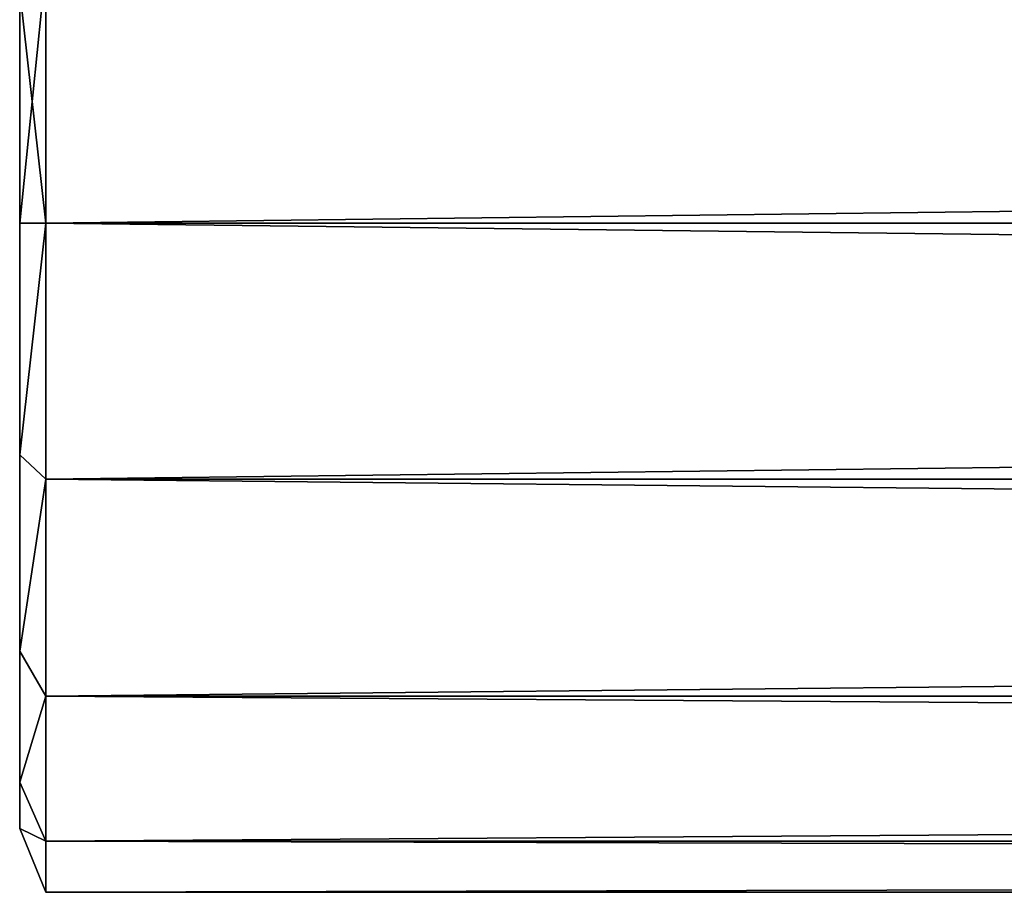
# Model space of a CAD drawing. Extents: x 0 to 48.8, y 0 to 26.9.
# Tile 176 of 256: x 4.658 to 5.393, y 0.371 to 1.023. Entities that reach past the tile are written whole.
import ezdxf

# ---------------------------------------------------------------- set-up
doc = ezdxf.new("R2010")
doc.units = 0
doc.header["$MEASUREMENT"] = 0
doc.layers.get('0').update_dxf_attribs({"linetype": 'CONTINUOUS'})
doc.layers.add('DRAWER_LOWER_HANDLE', color=251, linetype='CONTINUOUS')
doc.layers.add('DRAWER_UPPER_HANDLE', color=251, linetype='CONTINUOUS')

# ---------------------------------------------------------------- blocks, each defined once
blk = doc.blocks.new('T48IT100NP_TRADECAD_DXF')
at = {"layer": 'DRAWER_LOWER_HANDLE', "color": 0}
for p, q in [((4.6773, 0.871, 18.5984), (4.6773, 1.0624, 18.6365)), ((4.6773, 1.0624, 19.5603), (4.6773, 0.871, 19.5984)), ((4.6773, 1.0624, 19.5603), (4.6773, 0.871, 19.5984)), ((4.6773, 0.871, 18.5984), (4.6773, 1.0624, 18.6365)), ((4.6578, 0.871, 18.6461), (4.6578, 1.0441, 18.6805)), ((4.6578, 1.0441, 19.5163), (4.6578, 0.871, 19.5507)), ((4.6578, 0.871, 18.6461), (4.6578, 1.0441, 18.6805)), ((4.6578, 1.0441, 19.5163), (4.6578, 0.871, 19.5507)), ((4.6578, 0.6979, 18.6805), (4.6578, 0.871, 18.6461)), ((4.6578, 0.871, 19.5507), (4.6578, 0.6979, 19.5163)), ((4.6578, 0.871, 18.6461), (4.6773, 0.871, 18.5984)), ((4.6773, 0.871, 19.5984), (4.6578, 0.871, 19.5507)), ((4.6773, 0.871, 19.5984), (4.6578, 0.871, 19.5507)), ((4.6578, 0.871, 19.5507), (4.6578, 0.6979, 19.5163)), ((4.6578, 0.871, 18.6461), (4.6773, 0.871, 18.5984)), ((4.6578, 0.6979, 18.6805), (4.6578, 0.871, 18.6461)), ((20.3478, 0.871, 19.5984), (4.6773, 0.871, 19.5984)), ((4.6773, 0.6797, 19.5603), (4.6773, 0.871, 19.5984)), ((20.3478, 0.871, 19.5984), (4.6773, 0.871, 19.5984)), ((4.6773, 0.6797, 19.5603), (4.6773, 0.871, 19.5984)), ((4.6773, 0.6797, 18.6365), (4.6773, 0.871, 18.5984)), ((4.6773, 0.871, 18.5984), (20.3478, 0.871, 18.5984)), ((4.6773, 0.6797, 18.6365), (4.6773, 0.871, 18.5984)), ((4.6773, 0.871, 18.5984), (20.3478, 0.871, 18.5984)), ((4.6578, 0.5512, 18.7786), (4.6578, 0.6979, 18.6805)), ((4.6578, 0.6979, 19.5163), (4.6578, 0.5512, 19.4182)), ((4.6773, 0.6797, 19.5603), (4.6578, 0.6979, 19.5163)), ((4.6773, 0.6797, 19.5603), (4.6578, 0.6979, 19.5163)), ((4.6578, 0.6979, 19.5163), (4.6578, 0.5512, 19.4182)), ((4.6773, 0.6797, 18.6365), (4.6578, 0.6979, 18.6805)), ((4.6578, 0.5512, 18.7786), (4.6578, 0.6979, 18.6805)), ((4.6773, 0.6797, 18.6365), (4.6578, 0.6979, 18.6805)), ((20.3478, 0.6797, 19.5603), (4.6773, 0.6797, 19.5603)), ((4.6773, 0.6797, 19.5603), (4.6773, 0.5175, 19.452)), ((4.6773, 0.5175, 18.7449), (4.6773, 0.6797, 18.6365)), ((4.6773, 0.6797, 19.5603), (4.6773, 0.5175, 19.452)), ((20.3478, 0.6797, 19.5603), (4.6773, 0.6797, 19.5603)), ((4.6773, 0.5175, 18.7449), (4.6773, 0.6797, 18.6365)), ((20.3478, 0.6797, 18.6365), (4.6773, 0.6797, 18.6365)), ((20.3478, 0.6797, 18.6365), (4.6773, 0.6797, 18.6365)), ((4.6578, 0.4532, 18.9253), (4.6578, 0.5512, 18.7786)), ((4.6578, 0.5512, 19.4182), (4.6578, 0.4532, 19.2715)), ((4.6773, 0.5175, 19.452), (4.6578, 0.5512, 19.4182)), ((4.6773, 0.5175, 19.452), (4.6578, 0.5512, 19.4182)), ((4.6578, 0.5512, 19.4182), (4.6578, 0.4532, 19.2715)), ((4.6773, 0.5175, 18.7449), (4.6578, 0.5512, 18.7786)), ((4.6578, 0.4532, 18.9253), (4.6578, 0.5512, 18.7786)), ((4.6773, 0.5175, 18.7449), (4.6578, 0.5512, 18.7786)), ((4.6773, 0.5175, 19.452), (4.6773, 0.4091, 19.2897)), ((4.6773, 0.4091, 18.9071), (4.6773, 0.5175, 18.7449)), ((20.3478, 0.5175, 19.452), (4.6773, 0.5175, 19.452)), ((4.6773, 0.5175, 19.452), (4.6773, 0.4091, 19.2897)), ((20.3478, 0.5175, 19.452), (4.6773, 0.5175, 19.452)), ((4.6773, 0.4091, 18.9071), (4.6773, 0.5175, 18.7449)), ((20.3478, 0.5175, 18.7449), (4.6773, 0.5175, 18.7449)), ((20.3478, 0.5175, 18.7449), (4.6773, 0.5175, 18.7449)), ((4.6578, 0.4532, 19.2715), (4.6578, 0.4187, 19.0984)), ((4.6578, 0.4187, 19.0984), (4.6578, 0.4532, 18.9253)), ((4.6773, 0.4091, 19.2897), (4.6578, 0.4532, 19.2715)), ((4.6773, 0.4091, 19.2897), (4.6578, 0.4532, 19.2715)), ((4.6578, 0.4532, 19.2715), (4.6578, 0.4187, 19.0984)), ((4.6773, 0.4091, 18.9071), (4.6578, 0.4532, 18.9253)), ((4.6578, 0.4187, 19.0984), (4.6578, 0.4532, 18.9253)), ((4.6773, 0.4091, 18.9071), (4.6578, 0.4532, 18.9253)), ((4.6773, 0.371, 19.0984), (4.6578, 0.4187, 19.0984)), ((4.6773, 0.371, 19.0984), (4.6578, 0.4187, 19.0984)), ((4.6773, 0.4091, 19.2897), (4.6773, 0.371, 19.0984)), ((4.6773, 0.371, 19.0984), (4.6773, 0.4091, 18.9071)), ((20.3478, 0.4091, 19.2897), (4.6773, 0.4091, 19.2897)), ((4.6773, 0.4091, 19.2897), (4.6773, 0.371, 19.0984)), ((20.3478, 0.4091, 19.2897), (4.6773, 0.4091, 19.2897)), ((4.6773, 0.371, 19.0984), (4.6773, 0.4091, 18.9071)), ((20.3478, 0.4091, 18.9071), (4.6773, 0.4091, 18.9071)), ((20.3478, 0.4091, 18.9071), (4.6773, 0.4091, 18.9071)), ((20.3478, 0.371, 19.0984), (4.6773, 0.371, 19.0984)), ((20.3478, 0.371, 19.0984), (4.6773, 0.371, 19.0984))]:
    blk.add_line(p, q, dxfattribs=at)
at = {"layer": 'DRAWER_UPPER_HANDLE', "color": 0}
for p, q in [((4.6773, 0.871, 28.4462), (4.6773, 1.0624, 28.4842)), ((4.6773, 1.0624, 29.4081), (4.6773, 0.871, 29.4462)), ((4.6773, 1.0624, 29.4081), (4.6773, 0.871, 29.4462)), ((4.6773, 0.871, 28.4462), (4.6773, 1.0624, 28.4842)), ((4.6578, 0.871, 28.4939), (4.6578, 1.0441, 28.5283)), ((4.6578, 1.0441, 29.364), (4.6578, 0.871, 29.3985)), ((4.6578, 0.871, 28.4939), (4.6578, 1.0441, 28.5283)), ((4.6578, 1.0441, 29.364), (4.6578, 0.871, 29.3985)), ((4.6578, 0.6979, 28.5283), (4.6578, 0.871, 28.4939)), ((4.6578, 0.871, 29.3985), (4.6578, 0.6979, 29.364)), ((4.6578, 0.871, 28.4939), (4.6773, 0.871, 28.4462)), ((4.6773, 0.871, 29.4462), (4.6578, 0.871, 29.3985)), ((4.6773, 0.871, 29.4462), (4.6578, 0.871, 29.3985)), ((4.6578, 0.871, 29.3985), (4.6578, 0.6979, 29.364)), ((4.6578, 0.871, 28.4939), (4.6773, 0.871, 28.4462)), ((4.6578, 0.6979, 28.5283), (4.6578, 0.871, 28.4939)), ((20.3478, 0.871, 29.4462), (4.6773, 0.871, 29.4462)), ((4.6773, 0.6797, 29.4081), (4.6773, 0.871, 29.4462)), ((20.3478, 0.871, 29.4462), (4.6773, 0.871, 29.4462)), ((4.6773, 0.6797, 29.4081), (4.6773, 0.871, 29.4462)), ((4.6773, 0.6797, 28.4842), (4.6773, 0.871, 28.4462)), ((4.6773, 0.871, 28.4462), (20.3478, 0.871, 28.4462)), ((4.6773, 0.6797, 28.4842), (4.6773, 0.871, 28.4462)), ((4.6773, 0.871, 28.4462), (20.3478, 0.871, 28.4462)), ((4.6578, 0.5512, 28.6263), (4.6578, 0.6979, 28.5283)), ((4.6578, 0.6979, 29.364), (4.6578, 0.5512, 29.266)), ((4.6773, 0.6797, 29.4081), (4.6578, 0.6979, 29.364)), ((4.6773, 0.6797, 29.4081), (4.6578, 0.6979, 29.364)), ((4.6578, 0.6979, 29.364), (4.6578, 0.5512, 29.266)), ((4.6773, 0.6797, 28.4842), (4.6578, 0.6979, 28.5283)), ((4.6578, 0.5512, 28.6263), (4.6578, 0.6979, 28.5283)), ((4.6773, 0.6797, 28.4842), (4.6578, 0.6979, 28.5283)), ((20.3478, 0.6797, 29.4081), (4.6773, 0.6797, 29.4081)), ((4.6773, 0.6797, 29.4081), (4.6773, 0.5175, 29.2997)), ((4.6773, 0.5175, 28.5926), (4.6773, 0.6797, 28.4842)), ((4.6773, 0.6797, 29.4081), (4.6773, 0.5175, 29.2997)), ((20.3478, 0.6797, 29.4081), (4.6773, 0.6797, 29.4081)), ((4.6773, 0.5175, 28.5926), (4.6773, 0.6797, 28.4842)), ((20.3478, 0.6797, 28.4842), (4.6773, 0.6797, 28.4842)), ((20.3478, 0.6797, 28.4842), (4.6773, 0.6797, 28.4842)), ((4.6578, 0.4532, 28.7731), (4.6578, 0.5512, 28.6263)), ((4.6578, 0.5512, 29.266), (4.6578, 0.4532, 29.1192)), ((4.6773, 0.5175, 29.2997), (4.6578, 0.5512, 29.266)), ((4.6773, 0.5175, 29.2997), (4.6578, 0.5512, 29.266)), ((4.6578, 0.5512, 29.266), (4.6578, 0.4532, 29.1192)), ((4.6773, 0.5175, 28.5926), (4.6578, 0.5512, 28.6263)), ((4.6578, 0.4532, 28.7731), (4.6578, 0.5512, 28.6263)), ((4.6773, 0.5175, 28.5926), (4.6578, 0.5512, 28.6263)), ((4.6773, 0.5175, 29.2997), (4.6773, 0.4091, 29.1375)), ((4.6773, 0.4091, 28.7548), (4.6773, 0.5175, 28.5926)), ((20.3478, 0.5175, 29.2997), (4.6773, 0.5175, 29.2997)), ((4.6773, 0.5175, 29.2997), (4.6773, 0.4091, 29.1375)), ((20.3478, 0.5175, 29.2997), (4.6773, 0.5175, 29.2997)), ((4.6773, 0.4091, 28.7548), (4.6773, 0.5175, 28.5926)), ((20.3478, 0.5175, 28.5926), (4.6773, 0.5175, 28.5926)), ((20.3478, 0.5175, 28.5926), (4.6773, 0.5175, 28.5926)), ((4.6578, 0.4532, 29.1192), (4.6578, 0.4187, 28.9462)), ((4.6578, 0.4187, 28.9462), (4.6578, 0.4532, 28.7731)), ((4.6773, 0.4091, 29.1375), (4.6578, 0.4532, 29.1192)), ((4.6773, 0.4091, 29.1375), (4.6578, 0.4532, 29.1192)), ((4.6578, 0.4532, 29.1192), (4.6578, 0.4187, 28.9462)), ((4.6773, 0.4091, 28.7548), (4.6578, 0.4532, 28.7731)), ((4.6578, 0.4187, 28.9462), (4.6578, 0.4532, 28.7731)), ((4.6773, 0.4091, 28.7548), (4.6578, 0.4532, 28.7731)), ((4.6773, 0.371, 28.9462), (4.6578, 0.4187, 28.9462)), ((4.6773, 0.371, 28.9462), (4.6578, 0.4187, 28.9462)), ((4.6773, 0.4091, 29.1375), (4.6773, 0.371, 28.9462)), ((4.6773, 0.371, 28.9462), (4.6773, 0.4091, 28.7548)), ((20.3478, 0.4091, 29.1375), (4.6773, 0.4091, 29.1375)), ((4.6773, 0.4091, 29.1375), (4.6773, 0.371, 28.9462)), ((20.3478, 0.4091, 29.1375), (4.6773, 0.4091, 29.1375)), ((4.6773, 0.371, 28.9462), (4.6773, 0.4091, 28.7548)), ((20.3478, 0.4091, 28.7548), (4.6773, 0.4091, 28.7548)), ((20.3478, 0.4091, 28.7548), (4.6773, 0.4091, 28.7548)), ((20.3478, 0.371, 28.9462), (4.6773, 0.371, 28.9462)), ((20.3478, 0.371, 28.9462), (4.6773, 0.371, 28.9462))]:
    blk.add_line(p, q, dxfattribs=at)
at = {"layer": 'DRAWER_LOWER_HANDLE', "color": 251}
mesh = blk.add_polyface(dxfattribs=at)
corners = [(4.6578, 0.4532, 18.9253), (4.6578, 0.4532, 19.2715), (4.6578, 0.4187, 19.0984), (4.6578, 0.5512, 18.7786), (4.6578, 0.5512, 19.4182), (4.6578, 0.6979, 18.6805), (4.6578, 0.6979, 19.5163), (4.6578, 0.871, 18.6461), (4.6578, 0.871, 19.5507), (4.6578, 1.0441, 18.6805), (4.6578, 1.0441, 19.5163), (4.6578, 1.1908, 18.7786), (4.6578, 1.1908, 19.4182), (4.6578, 1.2889, 18.9253), (4.6578, 1.2889, 19.2715), (4.6578, 1.3233, 19.0984)]
mesh.append_faces([[corners[k] for k in face] for face in [(0, 1, 2), (14, 13, 15)]], dxfattribs={"vtx0": -1, "color": 251})
mesh.append_faces([[corners[k] for k in face] for face in [(1, 3, 4), (4, 5, 6), (6, 7, 8), (8, 9, 10), (10, 11, 12), (12, 13, 14)]], dxfattribs={"vtx0": -1, "vtx1": -1, "color": 251})
mesh.append_faces([[corners[k] for k in face] for face in [(1, 0, 3), (4, 3, 5), (6, 5, 7), (8, 7, 9), (10, 9, 11), (12, 11, 13)]], dxfattribs={"vtx0": -1, "vtx2": -1, "color": 251})
mesh = blk.add_polyface(dxfattribs=at)
corners = [(4.6773, 1.0624, 18.6365), (4.6578, 0.871, 18.6461), (4.6773, 0.871, 18.5984), (4.6578, 1.0441, 18.6805)]
mesh.append_faces([[corners[k] for k in face] for face in [(0, 1, 2), (1, 0, 3)]], dxfattribs={"vtx0": -1, "color": 251})
mesh = blk.add_polyface(dxfattribs=at)
corners = [(4.6578, 1.0441, 19.5163), (4.6773, 0.871, 19.5984), (4.6578, 0.871, 19.5507), (4.6773, 1.0624, 19.5603)]
mesh.append_faces([[corners[k] for k in face] for face in [(0, 1, 2), (1, 0, 3)]], dxfattribs={"vtx0": -1, "color": 251})
mesh = blk.add_polyface(dxfattribs=at)
corners = [(20.3478, 1.0624, 19.5603), (4.6773, 0.871, 19.5984), (4.6773, 1.0624, 19.5603), (20.3478, 0.871, 19.5984)]
mesh.append_faces([[corners[k] for k in face] for face in [(0, 1, 2), (1, 0, 3)]], dxfattribs={"vtx0": -1, "color": 251})
mesh = blk.add_polyface(dxfattribs=at)
corners = [(20.3478, 0.871, 18.5984), (4.6773, 1.0624, 18.6365), (4.6773, 0.871, 18.5984), (20.3478, 1.0624, 18.6365)]
mesh.append_faces([[corners[k] for k in face] for face in [(0, 1, 2), (1, 0, 3)]], dxfattribs={"vtx0": -1, "color": 251})
mesh = blk.add_polyface(dxfattribs=at)
corners = [(4.6578, 0.6979, 19.5163), (4.6773, 0.871, 19.5984), (4.6773, 0.6797, 19.5603), (4.6578, 0.871, 19.5507)]
mesh.append_faces([[corners[k] for k in face] for face in [(0, 1, 2), (1, 0, 3)]], dxfattribs={"vtx0": -1, "color": 251})
mesh = blk.add_polyface(dxfattribs=at)
corners = [(4.6773, 0.871, 18.5984), (4.6578, 0.6979, 18.6805), (4.6773, 0.6797, 18.6365), (4.6578, 0.871, 18.6461)]
mesh.append_faces([[corners[k] for k in face] for face in [(0, 1, 2), (1, 0, 3)]], dxfattribs={"vtx0": -1, "color": 251})
mesh = blk.add_polyface(dxfattribs=at)
corners = [(20.3478, 0.871, 19.5984), (4.6773, 0.6797, 19.5603), (4.6773, 0.871, 19.5984), (20.3478, 0.6797, 19.5603)]
mesh.append_faces([[corners[k] for k in face] for face in [(0, 1, 2), (1, 0, 3)]], dxfattribs={"vtx0": -1, "color": 251})
mesh = blk.add_polyface(dxfattribs=at)
corners = [(20.3478, 0.6797, 18.6365), (4.6773, 0.871, 18.5984), (4.6773, 0.6797, 18.6365), (20.3478, 0.871, 18.5984)]
mesh.append_faces([[corners[k] for k in face] for face in [(0, 1, 2), (1, 0, 3)]], dxfattribs={"vtx0": -1, "color": 251})
mesh = blk.add_polyface(dxfattribs=at)
corners = [(4.6578, 0.5512, 19.4182), (4.6773, 0.6797, 19.5603), (4.6773, 0.5175, 19.452), (4.6578, 0.6979, 19.5163)]
mesh.append_faces([[corners[k] for k in face] for face in [(0, 1, 2), (1, 0, 3)]], dxfattribs={"vtx0": -1, "color": 251})
mesh = blk.add_polyface(dxfattribs=at)
corners = [(4.6773, 0.6797, 18.6365), (4.6578, 0.5512, 18.7786), (4.6773, 0.5175, 18.7449), (4.6578, 0.6979, 18.6805)]
mesh.append_faces([[corners[k] for k in face] for face in [(0, 1, 2), (1, 0, 3)]], dxfattribs={"vtx0": -1, "color": 251})
mesh = blk.add_polyface(dxfattribs=at)
corners = [(20.3478, 0.6797, 19.5603), (4.6773, 0.5175, 19.452), (4.6773, 0.6797, 19.5603), (20.3478, 0.5175, 19.452)]
mesh.append_faces([[corners[k] for k in face] for face in [(0, 1, 2), (1, 0, 3)]], dxfattribs={"vtx0": -1, "color": 251})
mesh = blk.add_polyface(dxfattribs=at)
corners = [(20.3478, 0.5175, 18.7449), (4.6773, 0.6797, 18.6365), (4.6773, 0.5175, 18.7449), (20.3478, 0.6797, 18.6365)]
mesh.append_faces([[corners[k] for k in face] for face in [(0, 1, 2), (1, 0, 3)]], dxfattribs={"vtx0": -1, "color": 251})
mesh = blk.add_polyface(dxfattribs=at)
corners = [(4.6578, 0.4532, 19.2715), (4.6773, 0.5175, 19.452), (4.6773, 0.4091, 19.2897), (4.6578, 0.5512, 19.4182)]
mesh.append_faces([[corners[k] for k in face] for face in [(0, 1, 2), (1, 0, 3)]], dxfattribs={"vtx0": -1, "color": 251})
mesh = blk.add_polyface(dxfattribs=at)
corners = [(4.6773, 0.5175, 18.7449), (4.6578, 0.4532, 18.9253), (4.6773, 0.4091, 18.9071), (4.6578, 0.5512, 18.7786)]
mesh.append_faces([[corners[k] for k in face] for face in [(0, 1, 2), (1, 0, 3)]], dxfattribs={"vtx0": -1, "color": 251})
mesh = blk.add_polyface(dxfattribs=at)
corners = [(4.6773, 0.5175, 19.452), (20.3478, 0.4091, 19.2897), (4.6773, 0.4091, 19.2897), (20.3478, 0.5175, 19.452)]
mesh.append_faces([[corners[k] for k in face] for face in [(0, 1, 2), (1, 0, 3)]], dxfattribs={"vtx0": -1, "color": 251})
mesh = blk.add_polyface(dxfattribs=at)
corners = [(4.6773, 0.4091, 18.9071), (20.3478, 0.5175, 18.7449), (4.6773, 0.5175, 18.7449), (20.3478, 0.4091, 18.9071)]
mesh.append_faces([[corners[k] for k in face] for face in [(0, 1, 2), (1, 0, 3)]], dxfattribs={"vtx0": -1, "color": 251})
mesh = blk.add_polyface(dxfattribs=at)
corners = [(4.6578, 0.4187, 19.0984), (4.6773, 0.4091, 19.2897), (4.6773, 0.371, 19.0984), (4.6578, 0.4532, 19.2715)]
mesh.append_faces([[corners[k] for k in face] for face in [(0, 1, 2), (1, 0, 3)]], dxfattribs={"vtx0": -1, "color": 251})
mesh = blk.add_polyface(dxfattribs=at)
corners = [(4.6773, 0.4091, 18.9071), (4.6578, 0.4187, 19.0984), (4.6773, 0.371, 19.0984), (4.6578, 0.4532, 18.9253)]
mesh.append_faces([[corners[k] for k in face] for face in [(0, 1, 2), (1, 0, 3)]], dxfattribs={"vtx0": -1, "color": 251})
mesh = blk.add_polyface(dxfattribs=at)
corners = [(4.6773, 0.4091, 19.2897), (20.3478, 0.371, 19.0984), (4.6773, 0.371, 19.0984), (20.3478, 0.4091, 19.2897)]
mesh.append_faces([[corners[k] for k in face] for face in [(0, 1, 2), (1, 0, 3)]], dxfattribs={"vtx0": -1, "color": 251})
mesh = blk.add_polyface(dxfattribs=at)
corners = [(4.6773, 0.371, 19.0984), (20.3478, 0.4091, 18.9071), (4.6773, 0.4091, 18.9071), (20.3478, 0.371, 19.0984)]
mesh.append_faces([[corners[k] for k in face] for face in [(0, 1, 2), (1, 0, 3)]], dxfattribs={"vtx0": -1, "color": 251})
at = {"layer": 'DRAWER_UPPER_HANDLE', "color": 251}
mesh = blk.add_polyface(dxfattribs=at)
corners = [(4.6578, 0.4532, 28.7731), (4.6578, 0.4532, 29.1192), (4.6578, 0.4187, 28.9462), (4.6578, 0.5512, 28.6263), (4.6578, 0.5512, 29.266), (4.6578, 0.6979, 28.5283), (4.6578, 0.6979, 29.364), (4.6578, 0.871, 28.4939), (4.6578, 0.871, 29.3985), (4.6578, 1.0441, 28.5283), (4.6578, 1.0441, 29.364), (4.6578, 1.1908, 28.6263), (4.6578, 1.1908, 29.266), (4.6578, 1.2889, 28.7731), (4.6578, 1.2889, 29.1192), (4.6578, 1.3233, 28.9462)]
mesh.append_faces([[corners[k] for k in face] for face in [(0, 1, 2), (14, 13, 15)]], dxfattribs={"vtx0": -1, "color": 251})
mesh.append_faces([[corners[k] for k in face] for face in [(1, 3, 4), (4, 5, 6), (6, 7, 8), (8, 9, 10), (10, 11, 12), (12, 13, 14)]], dxfattribs={"vtx0": -1, "vtx1": -1, "color": 251})
mesh.append_faces([[corners[k] for k in face] for face in [(1, 0, 3), (4, 3, 5), (6, 5, 7), (8, 7, 9), (10, 9, 11), (12, 11, 13)]], dxfattribs={"vtx0": -1, "vtx2": -1, "color": 251})
mesh = blk.add_polyface(dxfattribs=at)
corners = [(4.6773, 1.0624, 28.4842), (4.6578, 0.871, 28.4939), (4.6773, 0.871, 28.4462), (4.6578, 1.0441, 28.5283)]
mesh.append_faces([[corners[k] for k in face] for face in [(0, 1, 2), (1, 0, 3)]], dxfattribs={"vtx0": -1, "color": 251})
mesh = blk.add_polyface(dxfattribs=at)
corners = [(4.6578, 1.0441, 29.364), (4.6773, 0.871, 29.4462), (4.6578, 0.871, 29.3985), (4.6773, 1.0624, 29.4081)]
mesh.append_faces([[corners[k] for k in face] for face in [(0, 1, 2), (1, 0, 3)]], dxfattribs={"vtx0": -1, "color": 251})
mesh = blk.add_polyface(dxfattribs=at)
corners = [(20.3478, 1.0624, 29.4081), (4.6773, 0.871, 29.4462), (4.6773, 1.0624, 29.4081), (20.3478, 0.871, 29.4462)]
mesh.append_faces([[corners[k] for k in face] for face in [(0, 1, 2), (1, 0, 3)]], dxfattribs={"vtx0": -1, "color": 251})
mesh = blk.add_polyface(dxfattribs=at)
corners = [(20.3478, 0.871, 28.4462), (4.6773, 1.0624, 28.4842), (4.6773, 0.871, 28.4462), (20.3478, 1.0624, 28.4842)]
mesh.append_faces([[corners[k] for k in face] for face in [(0, 1, 2), (1, 0, 3)]], dxfattribs={"vtx0": -1, "color": 251})
mesh = blk.add_polyface(dxfattribs=at)
corners = [(4.6578, 0.6979, 29.364), (4.6773, 0.871, 29.4462), (4.6773, 0.6797, 29.4081), (4.6578, 0.871, 29.3985)]
mesh.append_faces([[corners[k] for k in face] for face in [(0, 1, 2), (1, 0, 3)]], dxfattribs={"vtx0": -1, "color": 251})
mesh = blk.add_polyface(dxfattribs=at)
corners = [(4.6773, 0.871, 28.4462), (4.6578, 0.6979, 28.5283), (4.6773, 0.6797, 28.4842), (4.6578, 0.871, 28.4939)]
mesh.append_faces([[corners[k] for k in face] for face in [(0, 1, 2), (1, 0, 3)]], dxfattribs={"vtx0": -1, "color": 251})
mesh = blk.add_polyface(dxfattribs=at)
corners = [(20.3478, 0.871, 29.4462), (4.6773, 0.6797, 29.4081), (4.6773, 0.871, 29.4462), (20.3478, 0.6797, 29.4081)]
mesh.append_faces([[corners[k] for k in face] for face in [(0, 1, 2), (1, 0, 3)]], dxfattribs={"vtx0": -1, "color": 251})
mesh = blk.add_polyface(dxfattribs=at)
corners = [(20.3478, 0.6797, 28.4842), (4.6773, 0.871, 28.4462), (4.6773, 0.6797, 28.4842), (20.3478, 0.871, 28.4462)]
mesh.append_faces([[corners[k] for k in face] for face in [(0, 1, 2), (1, 0, 3)]], dxfattribs={"vtx0": -1, "color": 251})
mesh = blk.add_polyface(dxfattribs=at)
corners = [(4.6578, 0.5512, 29.266), (4.6773, 0.6797, 29.4081), (4.6773, 0.5175, 29.2997), (4.6578, 0.6979, 29.364)]
mesh.append_faces([[corners[k] for k in face] for face in [(0, 1, 2), (1, 0, 3)]], dxfattribs={"vtx0": -1, "color": 251})
mesh = blk.add_polyface(dxfattribs=at)
corners = [(4.6773, 0.6797, 28.4842), (4.6578, 0.5512, 28.6263), (4.6773, 0.5175, 28.5926), (4.6578, 0.6979, 28.5283)]
mesh.append_faces([[corners[k] for k in face] for face in [(0, 1, 2), (1, 0, 3)]], dxfattribs={"vtx0": -1, "color": 251})
mesh = blk.add_polyface(dxfattribs=at)
corners = [(20.3478, 0.6797, 29.4081), (4.6773, 0.5175, 29.2997), (4.6773, 0.6797, 29.4081), (20.3478, 0.5175, 29.2997)]
mesh.append_faces([[corners[k] for k in face] for face in [(0, 1, 2), (1, 0, 3)]], dxfattribs={"vtx0": -1, "color": 251})
mesh = blk.add_polyface(dxfattribs=at)
corners = [(20.3478, 0.5175, 28.5926), (4.6773, 0.6797, 28.4842), (4.6773, 0.5175, 28.5926), (20.3478, 0.6797, 28.4842)]
mesh.append_faces([[corners[k] for k in face] for face in [(0, 1, 2), (1, 0, 3)]], dxfattribs={"vtx0": -1, "color": 251})
mesh = blk.add_polyface(dxfattribs=at)
corners = [(4.6578, 0.4532, 29.1192), (4.6773, 0.5175, 29.2997), (4.6773, 0.4091, 29.1375), (4.6578, 0.5512, 29.266)]
mesh.append_faces([[corners[k] for k in face] for face in [(0, 1, 2), (1, 0, 3)]], dxfattribs={"vtx0": -1, "color": 251})
mesh = blk.add_polyface(dxfattribs=at)
corners = [(4.6773, 0.5175, 28.5926), (4.6578, 0.4532, 28.7731), (4.6773, 0.4091, 28.7548), (4.6578, 0.5512, 28.6263)]
mesh.append_faces([[corners[k] for k in face] for face in [(0, 1, 2), (1, 0, 3)]], dxfattribs={"vtx0": -1, "color": 251})
mesh = blk.add_polyface(dxfattribs=at)
corners = [(4.6773, 0.5175, 29.2997), (20.3478, 0.4091, 29.1375), (4.6773, 0.4091, 29.1375), (20.3478, 0.5175, 29.2997)]
mesh.append_faces([[corners[k] for k in face] for face in [(0, 1, 2), (1, 0, 3)]], dxfattribs={"vtx0": -1, "color": 251})
mesh = blk.add_polyface(dxfattribs=at)
corners = [(4.6773, 0.4091, 28.7548), (20.3478, 0.5175, 28.5926), (4.6773, 0.5175, 28.5926), (20.3478, 0.4091, 28.7548)]
mesh.append_faces([[corners[k] for k in face] for face in [(0, 1, 2), (1, 0, 3)]], dxfattribs={"vtx0": -1, "color": 251})
mesh = blk.add_polyface(dxfattribs=at)
corners = [(4.6578, 0.4187, 28.9462), (4.6773, 0.4091, 29.1375), (4.6773, 0.371, 28.9462), (4.6578, 0.4532, 29.1192)]
mesh.append_faces([[corners[k] for k in face] for face in [(0, 1, 2), (1, 0, 3)]], dxfattribs={"vtx0": -1, "color": 251})
mesh = blk.add_polyface(dxfattribs=at)
corners = [(4.6773, 0.4091, 28.7548), (4.6578, 0.4187, 28.9462), (4.6773, 0.371, 28.9462), (4.6578, 0.4532, 28.7731)]
mesh.append_faces([[corners[k] for k in face] for face in [(0, 1, 2), (1, 0, 3)]], dxfattribs={"vtx0": -1, "color": 251})
mesh = blk.add_polyface(dxfattribs=at)
corners = [(4.6773, 0.4091, 29.1375), (20.3478, 0.371, 28.9462), (4.6773, 0.371, 28.9462), (20.3478, 0.4091, 29.1375)]
mesh.append_faces([[corners[k] for k in face] for face in [(0, 1, 2), (1, 0, 3)]], dxfattribs={"vtx0": -1, "color": 251})
mesh = blk.add_polyface(dxfattribs=at)
corners = [(4.6773, 0.371, 28.9462), (20.3478, 0.4091, 28.7548), (4.6773, 0.4091, 28.7548), (20.3478, 0.371, 28.9462)]
mesh.append_faces([[corners[k] for k in face] for face in [(0, 1, 2), (1, 0, 3)]], dxfattribs={"vtx0": -1, "color": 251})

msp = doc.modelspace()

# ---------------------------------------------------------------- block references
at = {"color": 0}
msp.add_blockref('T48IT100NP_TRADECAD_DXF', (0, 0), dxfattribs=at)

doc.saveas('drawing.dxf')
